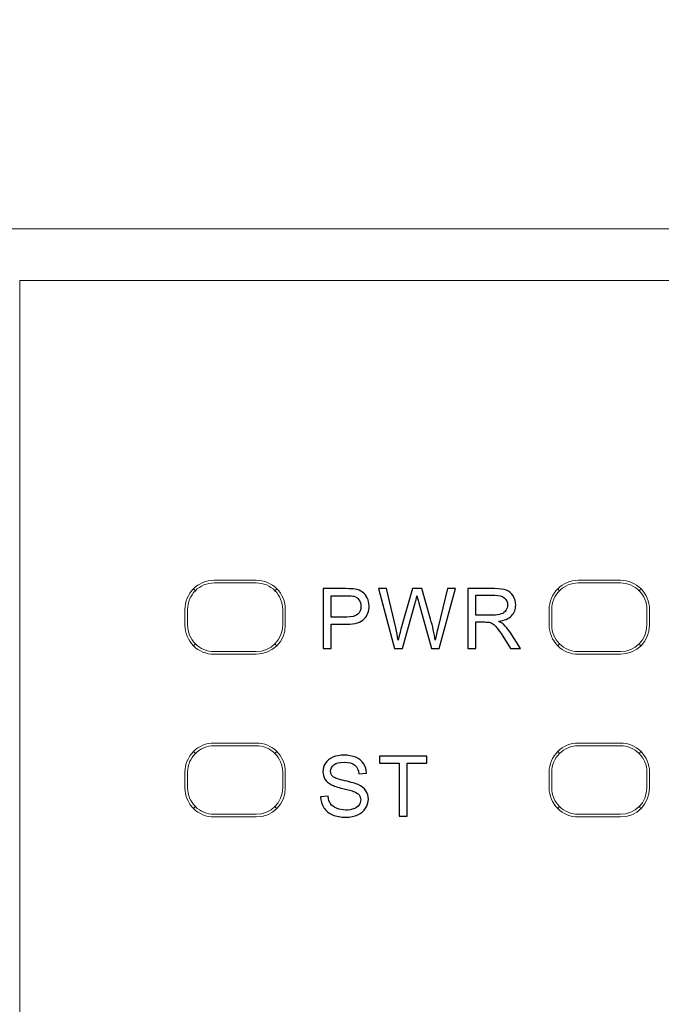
# Model space of a CAD drawing. Header units: millimetres. Extents: x -1114 to 1396, y -630 to 631.
# Tile 43 of 256: x -929 to -917, y -143 to -124. Entities that reach past the tile are written whole.
import ezdxf

# ---------------------------------------------------------------- set-up
doc = ezdxf.new("R2010")
doc.units = ezdxf.units.MM
doc.header["$MEASUREMENT"] = 0

msp = doc.modelspace()

# ---------------------------------------------------------------- linework, layer by layer
at = {"lineweight": 18}
for points, knots in [([(1038.9843, -629.7647), (1038.9843, -629.7647), (-1111.4882, -629.7647), (-1111.4882, -629.7647), (-1111.4882, -629.7647), (-1111.4882, -629.7647), (-1111.4882, 630.7883), (-1111.4882, 630.7883), (-1111.4882, 630.7883), (-1111.4882, 630.7883), (1038.9843, 630.7883), (1038.9843, 630.7883)], [0, 0, 0, 0, 0.3333333, 0.3333333, 0.3333333, 0.3333333, 0.6666667, 0.6666667, 0.6666667, 0.6666667, 1, 1, 1, 1]), ([(-931.2053, -128.106), (-931.1984, -128.106), (-931.1913, -128.106), (-931.184, -128.106), (-931.184, -128.106), (-931.1442, -128.106), (-931.0976, -128.106), (-931.0444, -128.106), (-931.0444, -128.106), (-930.9912, -128.106), (-930.9315, -128.106), (-930.8649, -128.106), (-930.8649, -128.106), (-930.8317, -128.106), (-930.7966, -128.106), (-930.7602, -128.106), (-930.7602, -128.106), (-930.7238, -128.106), (-930.686, -128.106), (-930.6468, -128.106), (-930.6468, -128.106), (-930.4901, -128.106), (-930.3115, -128.106), (-930.1106, -128.106), (-930.1106, -128.106), (-930.0604, -128.106), (-930.0089, -128.106), (-929.9559, -128.106), (-929.9559, -128.106), (-929.9029, -128.106), (-929.8489, -128.106), (-929.794, -128.106), (-929.794, -128.106), (-929.6842, -128.106), (-929.5708, -128.106), (-929.4537, -128.106), (-929.4537, -128.106), (-929.3367, -128.106), (-929.216, -128.106), (-929.0917, -128.106), (-929.0917, -128.106), (-929.0295, -128.106), (-928.9664, -128.106), (-928.9023, -128.106), (-928.9023, -128.106), (-928.8383, -128.106), (-928.7731, -128.106), (-928.7077, -128.106), (-928.7077, -128.106), (-928.5769, -128.106), (-928.4446, -128.106), (-928.311, -128.106), (-928.311, -128.106), (-928.1773, -128.106), (-928.0423, -128.106), (-927.9058, -128.106), (-927.9058, -128.106), (-927.8717, -128.106), (-927.8376, -128.106), (-927.8033, -128.106), (-927.8033, -128.106), (-927.769, -128.106), (-927.7345, -128.106), (-927.7, -128.106), (-927.7, -128.106), (-927.631, -128.106), (-927.5615, -128.106), (-927.4918, -128.106), (-927.4918, -128.106), (-927.422, -128.106), (-927.3523, -128.106), (-927.2826, -128.106), (-927.2826, -128.106), (-927.2128, -128.106), (-927.1431, -128.106), (-927.0733, -128.106), (-927.0733, -128.106), (-927.0036, -128.106), (-926.9339, -128.106), (-926.8641, -128.106), (-926.8641, -128.106), (-926.7944, -128.106), (-926.7247, -128.106), (-926.6549, -128.106), (-926.6549, -128.106), (-926.5154, -128.106), (-926.376, -128.106), (-926.2365, -128.106), (-926.2365, -128.106), (-924.0049, -128.106), (-921.7732, -128.106), (-919.5416, -128.106), (-919.5416, -128.106), (-915.0783, -128.106), (-910.6151, -128.106), (-906.1518, -128.106)], [0, 0, 0, 0, 0.0416667, 0.0416667, 0.0416667, 0.0416667, 0.0833333, 0.0833333, 0.0833333, 0.0833333, 0.125, 0.125, 0.125, 0.125, 0.1666667, 0.1666667, 0.1666667, 0.1666667, 0.2083333, 0.2083333, 0.2083333, 0.2083333, 0.25, 0.25, 0.25, 0.25, 0.2916667, 0.2916667, 0.2916667, 0.2916667, 0.3333333, 0.3333333, 0.3333333, 0.3333333, 0.375, 0.375, 0.375, 0.375, 0.4166667, 0.4166667, 0.4166667, 0.4166667, 0.4583333, 0.4583333, 0.4583333, 0.4583333, 0.5, 0.5, 0.5, 0.5, 0.5416667, 0.5416667, 0.5416667, 0.5416667, 0.5833333, 0.5833333, 0.5833333, 0.5833333, 0.625, 0.625, 0.625, 0.625, 0.6666667, 0.6666667, 0.6666667, 0.6666667, 0.7083333, 0.7083333, 0.7083333, 0.7083333, 0.75, 0.75, 0.75, 0.75, 0.7916667, 0.7916667, 0.7916667, 0.7916667, 0.8333333, 0.8333333, 0.8333333, 0.8333333, 0.875, 0.875, 0.875, 0.875, 0.9166667, 0.9166667, 0.9166667, 0.9166667, 0.9583333, 0.9583333, 0.9583333, 0.9583333, 1, 1, 1, 1]), ([(-925.5759, -134.7638), (-925.7218, -134.7638), (-925.8617, -134.8218), (-925.9648, -134.9249), (-925.9648, -134.9249), (-926.068, -135.0281), (-926.126, -135.168), (-926.126, -135.3139)], [0, 0, 0, 0, 0.5, 0.5, 0.5, 0.5, 1, 1, 1, 1]), ([(-925.5759, -134.8139), (-925.7085, -134.8139), (-925.8357, -134.8665), (-925.9294, -134.9603), (-925.9294, -134.9603), (-926.0232, -135.0541), (-926.0759, -135.1813), (-926.0759, -135.3139)], [0, 0, 0, 0, 0.5, 0.5, 0.5, 0.5, 1, 1, 1, 1]), ([(-924.2258, -135.3139), (-924.2258, -135.168), (-924.2838, -135.0281), (-924.3869, -134.9249), (-924.3869, -134.9249), (-924.4901, -134.8218), (-924.63, -134.7638), (-924.7759, -134.7638)], [0, 0, 0, 0, 0.5, 0.5, 0.5, 0.5, 1, 1, 1, 1]), ([(-924.2759, -135.3139), (-924.2759, -135.1813), (-924.3286, -135.0541), (-924.4223, -134.9603), (-924.4223, -134.9603), (-924.5161, -134.8665), (-924.6433, -134.8139), (-924.7759, -134.8139)], [0, 0, 0, 0, 0.5, 0.5, 0.5, 0.5, 1, 1, 1, 1]), ([(-918.6788, -134.7638), (-918.8247, -134.7638), (-918.9646, -134.8218), (-919.0677, -134.9249), (-919.0677, -134.9249), (-919.1709, -135.0281), (-919.2288, -135.168), (-919.2288, -135.3139)], [0, 0, 0, 0, 0.5, 0.5, 0.5, 0.5, 1, 1, 1, 1]), ([(-918.6788, -134.8139), (-918.8114, -134.8139), (-918.9386, -134.8665), (-919.0323, -134.9603), (-919.0323, -134.9603), (-919.1261, -135.0541), (-919.1788, -135.1813), (-919.1788, -135.3139)], [0, 0, 0, 0, 0.5, 0.5, 0.5, 0.5, 1, 1, 1, 1]), ([(-917.3287, -135.3139), (-917.3287, -135.168), (-917.3867, -135.0281), (-917.4898, -134.9249), (-917.4898, -134.9249), (-917.593, -134.8218), (-917.7329, -134.7638), (-917.8788, -134.7638)], [0, 0, 0, 0, 0.5, 0.5, 0.5, 0.5, 1, 1, 1, 1]), ([(-917.3788, -135.3139), (-917.3788, -135.1813), (-917.4315, -135.0541), (-917.5252, -134.9603), (-917.5252, -134.9603), (-917.619, -134.8665), (-917.7462, -134.8139), (-917.8788, -134.8139)], [0, 0, 0, 0, 0.5, 0.5, 0.5, 0.5, 1, 1, 1, 1]), ([(-926.126, -135.6139), (-926.126, -135.7598), (-926.068, -135.8997), (-925.9648, -136.0028), (-925.9648, -136.0028), (-925.8617, -136.106), (-925.7218, -136.1639), (-925.5759, -136.1639)], [0, 0, 0, 0, 0.5, 0.5, 0.5, 0.5, 1, 1, 1, 1]), ([(-926.0759, -135.6139), (-926.0759, -135.7465), (-926.0232, -135.8737), (-925.9294, -135.9674), (-925.9294, -135.9674), (-925.8357, -136.0612), (-925.7085, -136.1139), (-925.5759, -136.1139)], [0, 0, 0, 0, 0.5, 0.5, 0.5, 0.5, 1, 1, 1, 1]), ([(-919.2288, -135.6139), (-919.2288, -135.7598), (-919.1709, -135.8997), (-919.0677, -136.0028), (-919.0677, -136.0028), (-918.9646, -136.106), (-918.8247, -136.1639), (-918.6788, -136.1639)], [0, 0, 0, 0, 0.5, 0.5, 0.5, 0.5, 1, 1, 1, 1]), ([(-919.1788, -135.6139), (-919.1788, -135.7465), (-919.1261, -135.8737), (-919.0323, -135.9674), (-919.0323, -135.9674), (-918.9386, -136.0612), (-918.8114, -136.1139), (-918.6788, -136.1139)], [0, 0, 0, 0, 0.5, 0.5, 0.5, 0.5, 1, 1, 1, 1]), ([(-925.5759, -137.8463), (-925.7218, -137.8463), (-925.8617, -137.9043), (-925.9648, -138.0074), (-925.9648, -138.0074), (-926.068, -138.1106), (-926.126, -138.2505), (-926.126, -138.3964)], [0, 0, 0, 0, 0.5, 0.5, 0.5, 0.5, 1, 1, 1, 1]), ([(-925.5759, -137.8964), (-925.7085, -137.8964), (-925.8357, -137.949), (-925.9294, -138.0428), (-925.9294, -138.0428), (-926.0232, -138.1366), (-926.0759, -138.2638), (-926.0759, -138.3964)], [0, 0, 0, 0, 0.5, 0.5, 0.5, 0.5, 1, 1, 1, 1]), ([(-924.2258, -138.3964), (-924.2258, -138.2505), (-924.2838, -138.1106), (-924.3869, -138.0074), (-924.3869, -138.0074), (-924.4901, -137.9043), (-924.63, -137.8463), (-924.7759, -137.8463)], [0, 0, 0, 0, 0.5, 0.5, 0.5, 0.5, 1, 1, 1, 1]), ([(-924.2759, -138.3964), (-924.2759, -138.2638), (-924.3286, -138.1366), (-924.4223, -138.0428), (-924.4223, -138.0428), (-924.5161, -137.949), (-924.6433, -137.8964), (-924.7759, -137.8964)], [0, 0, 0, 0, 0.5, 0.5, 0.5, 0.5, 1, 1, 1, 1]), ([(-918.6788, -137.8463), (-918.8247, -137.8463), (-918.9646, -137.9043), (-919.0677, -138.0074), (-919.0677, -138.0074), (-919.1709, -138.1106), (-919.2288, -138.2505), (-919.2288, -138.3964)], [0, 0, 0, 0, 0.5, 0.5, 0.5, 0.5, 1, 1, 1, 1]), ([(-918.6788, -137.8964), (-918.8114, -137.8964), (-918.9386, -137.949), (-919.0323, -138.0428), (-919.0323, -138.0428), (-919.1261, -138.1366), (-919.1788, -138.2638), (-919.1788, -138.3964)], [0, 0, 0, 0, 0.5, 0.5, 0.5, 0.5, 1, 1, 1, 1]), ([(-917.3287, -138.3964), (-917.3287, -138.2505), (-917.3867, -138.1106), (-917.4898, -138.0074), (-917.4898, -138.0074), (-917.593, -137.9043), (-917.7329, -137.8463), (-917.8788, -137.8463)], [0, 0, 0, 0, 0.5, 0.5, 0.5, 0.5, 1, 1, 1, 1]), ([(-917.3788, -138.3964), (-917.3788, -138.2638), (-917.4315, -138.1366), (-917.5252, -138.0428), (-917.5252, -138.0428), (-917.619, -137.949), (-917.7462, -137.8964), (-917.8788, -137.8964)], [0, 0, 0, 0, 0.5, 0.5, 0.5, 0.5, 1, 1, 1, 1]), ([(-926.126, -138.6964), (-926.126, -138.8423), (-926.068, -138.9822), (-925.9648, -139.0853), (-925.9648, -139.0853), (-925.8617, -139.1885), (-925.7218, -139.2464), (-925.5759, -139.2464)], [0, 0, 0, 0, 0.5, 0.5, 0.5, 0.5, 1, 1, 1, 1]), ([(-926.0759, -138.6964), (-926.0759, -138.829), (-926.0232, -138.9562), (-925.9294, -139.0499), (-925.9294, -139.0499), (-925.8357, -139.1437), (-925.7085, -139.1964), (-925.5759, -139.1964)], [0, 0, 0, 0, 0.5, 0.5, 0.5, 0.5, 1, 1, 1, 1]), ([(-919.2288, -138.6964), (-919.2288, -138.8423), (-919.1709, -138.9822), (-919.0677, -139.0853), (-919.0677, -139.0853), (-918.9646, -139.1885), (-918.8247, -139.2464), (-918.6788, -139.2464)], [0, 0, 0, 0, 0.5, 0.5, 0.5, 0.5, 1, 1, 1, 1]), ([(-919.1788, -138.6964), (-919.1788, -138.829), (-919.1261, -138.9562), (-919.0323, -139.0499), (-919.0323, -139.0499), (-918.9386, -139.1437), (-918.8114, -139.1964), (-918.6788, -139.1964)], [0, 0, 0, 0, 0.5, 0.5, 0.5, 0.5, 1, 1, 1, 1])]:
    msp.add_open_spline(points, degree=3, knots=knots, dxfattribs=at)
for points in [[(-929.2546, -129.0844), (-929.2546, -129.0844), (-873.0491, -129.0844), (-873.0491, -129.0844)], [(-873.0491, -129.0844), (-873.0491, -129.0844), (-929.2546, -129.0844), (-929.2546, -129.0844)], [(-929.2546, -131.0844), (-929.2546, -131.0844), (-929.2546, -129.0844), (-929.2546, -129.0844)], [(-929.2546, -181.0844), (-929.2546, -181.0844), (-929.2546, -131.0844), (-929.2546, -131.0844)], [(-925.5759, -134.7638), (-925.5759, -134.7638), (-924.7759, -134.7638), (-924.7759, -134.7638)], [(-924.7759, -134.8139), (-924.7759, -134.8139), (-925.5759, -134.8139), (-925.5759, -134.8139)], [(-918.6788, -134.7638), (-918.6788, -134.7638), (-917.8788, -134.7638), (-917.8788, -134.7638)], [(-918.6788, -134.8139), (-918.6788, -134.8139), (-917.8788, -134.8139), (-917.8788, -134.8139)], [(-925.9641, -134.9256), (-925.9641, -134.9256), (-925.9294, -134.9603), (-925.9294, -134.9603)], [(-924.4223, -134.9603), (-924.4223, -134.9603), (-924.3876, -134.9256), (-924.3876, -134.9256)], [(-919.067, -134.9256), (-919.067, -134.9256), (-919.0323, -134.9603), (-919.0323, -134.9603)], [(-917.5252, -134.9603), (-917.5252, -134.9603), (-917.4905, -134.9256), (-917.4905, -134.9256)], [(-926.126, -135.3139), (-926.126, -135.3139), (-926.126, -135.6139), (-926.126, -135.6139)], [(-926.0759, -135.3139), (-926.0759, -135.3139), (-926.0759, -135.6139), (-926.0759, -135.6139)], [(-924.2759, -135.6139), (-924.2759, -135.6139), (-924.2759, -135.3139), (-924.2759, -135.3139)], [(-924.2258, -135.3139), (-924.2258, -135.3139), (-924.2258, -135.6139), (-924.2258, -135.6139)], [(-919.2288, -135.3139), (-919.2288, -135.3139), (-919.2288, -135.6139), (-919.2288, -135.6139)], [(-919.1788, -135.6139), (-919.1788, -135.6139), (-919.1788, -135.3139), (-919.1788, -135.3139)], [(-917.3788, -135.3139), (-917.3788, -135.3139), (-917.3788, -135.6139), (-917.3788, -135.6139)], [(-917.3287, -135.3139), (-917.3287, -135.3139), (-917.3287, -135.6139), (-917.3287, -135.6139)], [(-924.7759, -136.1139), (-924.4997, -136.1139), (-924.2759, -135.89), (-924.2759, -135.6139)], [(-924.7759, -136.1639), (-924.4721, -136.1639), (-924.2258, -135.9177), (-924.2258, -135.6139)], [(-917.8788, -136.1139), (-917.6026, -136.1139), (-917.3788, -135.89), (-917.3788, -135.6139)], [(-917.8788, -136.1639), (-917.575, -136.1639), (-917.3287, -135.9177), (-917.3287, -135.6139)], [(-925.9641, -136.0021), (-925.9641, -136.0021), (-925.9294, -135.9674), (-925.9294, -135.9674)], [(-924.4223, -135.9674), (-924.4223, -135.9674), (-924.3876, -136.0021), (-924.3876, -136.0021)], [(-919.0323, -135.9674), (-919.0323, -135.9674), (-919.067, -136.0021), (-919.067, -136.0021)], [(-917.4905, -136.0021), (-917.4905, -136.0021), (-917.5252, -135.9674), (-917.5252, -135.9674)], [(-925.5759, -136.1139), (-925.5759, -136.1139), (-924.7759, -136.1139), (-924.7759, -136.1139)], [(-917.8788, -136.1139), (-917.8788, -136.1139), (-918.6788, -136.1139), (-918.6788, -136.1139)], [(-925.5759, -136.1639), (-925.5759, -136.1639), (-924.7759, -136.1639), (-924.7759, -136.1639)], [(-918.6788, -136.1639), (-918.6788, -136.1639), (-917.8788, -136.1639), (-917.8788, -136.1639)], [(-925.9294, -138.0428), (-925.9294, -138.0428), (-925.9641, -138.0081), (-925.9641, -138.0081)], [(-925.5759, -137.8463), (-925.5759, -137.8463), (-924.7759, -137.8463), (-924.7759, -137.8463)], [(-925.5759, -137.8964), (-925.5759, -137.8964), (-924.7759, -137.8964), (-924.7759, -137.8964)], [(-924.4223, -138.0428), (-924.4223, -138.0428), (-924.3876, -138.0081), (-924.3876, -138.0081)], [(-919.0323, -138.0428), (-919.0323, -138.0428), (-919.067, -138.0081), (-919.067, -138.0081)], [(-918.6788, -137.8463), (-918.6788, -137.8463), (-917.8788, -137.8463), (-917.8788, -137.8463)], [(-918.6788, -137.8964), (-918.6788, -137.8964), (-917.8788, -137.8964), (-917.8788, -137.8964)], [(-917.4905, -138.0081), (-917.4905, -138.0081), (-917.5252, -138.0428), (-917.5252, -138.0428)], [(-926.126, -138.3964), (-926.126, -138.3964), (-926.126, -138.6964), (-926.126, -138.6964)], [(-926.0759, -138.6964), (-926.0759, -138.6964), (-926.0759, -138.3964), (-926.0759, -138.3964)], [(-924.2759, -138.3964), (-924.2759, -138.3964), (-924.2759, -138.6964), (-924.2759, -138.6964)], [(-924.2258, -138.3964), (-924.2258, -138.3964), (-924.2258, -138.6964), (-924.2258, -138.6964)], [(-919.2288, -138.3964), (-919.2288, -138.3964), (-919.2288, -138.6964), (-919.2288, -138.6964)], [(-919.1788, -138.6964), (-919.1788, -138.6964), (-919.1788, -138.3964), (-919.1788, -138.3964)], [(-917.3788, -138.3964), (-917.3788, -138.3964), (-917.3788, -138.6964), (-917.3788, -138.6964)], [(-917.3287, -138.3964), (-917.3287, -138.3964), (-917.3287, -138.6964), (-917.3287, -138.6964)], [(-924.7759, -139.1964), (-924.4997, -139.1964), (-924.2759, -138.9725), (-924.2759, -138.6964)], [(-924.7759, -139.2464), (-924.4721, -139.2464), (-924.2258, -139.0002), (-924.2258, -138.6964)], [(-917.8788, -139.1964), (-917.6026, -139.1964), (-917.3788, -138.9725), (-917.3788, -138.6964)], [(-917.8788, -139.2464), (-917.575, -139.2464), (-917.3287, -139.0002), (-917.3287, -138.6964)], [(-925.9641, -139.0846), (-925.9641, -139.0846), (-925.9294, -139.0499), (-925.9294, -139.0499)], [(-924.4223, -139.0499), (-924.4223, -139.0499), (-924.3876, -139.0846), (-924.3876, -139.0846)], [(-919.0323, -139.0499), (-919.0323, -139.0499), (-919.067, -139.0846), (-919.067, -139.0846)], [(-917.5252, -139.0499), (-917.5252, -139.0499), (-917.4905, -139.0846), (-917.4905, -139.0846)], [(-924.7759, -139.1964), (-924.7759, -139.1964), (-925.5759, -139.1964), (-925.5759, -139.1964)], [(-925.5759, -139.2464), (-925.5759, -139.2464), (-924.7759, -139.2464), (-924.7759, -139.2464)], [(-917.8788, -139.1964), (-917.8788, -139.1964), (-918.6788, -139.1964), (-918.6788, -139.1964)], [(-918.6788, -139.2464), (-918.6788, -139.2464), (-917.8788, -139.2464), (-917.8788, -139.2464)]]:
    msp.add_open_spline(points, degree=3, dxfattribs=at)
at = {"color": 250}
for points, knots in [([(-923.5067, -136.0575), (-923.5067, -136.0575), (-923.5067, -134.9211), (-923.5067, -134.9211), (-923.5067, -134.9211), (-923.5067, -134.9211), (-923.0781, -134.9211), (-923.0781, -134.9211), (-923.0781, -134.9211), (-923.0027, -134.9211), (-922.945, -134.9248), (-922.9053, -134.932), (-922.9053, -134.932), (-922.8495, -134.9412), (-922.8026, -134.9589), (-922.7648, -134.9851), (-922.7648, -134.9851), (-922.7272, -135.0111), (-922.6968, -135.0478), (-922.6738, -135.0947), (-922.6738, -135.0947), (-922.6508, -135.1418), (-922.6394, -135.1934), (-922.6394, -135.2497), (-922.6394, -135.2497), (-922.6394, -135.3463), (-922.6701, -135.4283), (-922.7315, -135.4953), (-922.7315, -135.4953), (-922.7931, -135.5619), (-922.9042, -135.5955), (-923.0648, -135.5955), (-923.0648, -135.5955), (-923.0648, -135.5955), (-923.3564, -135.5955), (-923.3564, -135.5955), (-923.3564, -135.5955), (-923.3564, -135.5955), (-923.3564, -136.0575), (-923.3564, -136.0575), (-923.3564, -136.0575), (-923.3564, -136.0575), (-923.5067, -136.0575), (-923.5067, -136.0575)], [0, 0, 0, 0, 0.0909091, 0.0909091, 0.0909091, 0.0909091, 0.1818182, 0.1818182, 0.1818182, 0.1818182, 0.2727273, 0.2727273, 0.2727273, 0.2727273, 0.3636364, 0.3636364, 0.3636364, 0.3636364, 0.4545455, 0.4545455, 0.4545455, 0.4545455, 0.5454545, 0.5454545, 0.5454545, 0.5454545, 0.6363636, 0.6363636, 0.6363636, 0.6363636, 0.7272727, 0.7272727, 0.7272727, 0.7272727, 0.8181818, 0.8181818, 0.8181818, 0.8181818, 0.9090909, 0.9090909, 0.9090909, 0.9090909, 1, 1, 1, 1]), ([(-922.1612, -136.0575), (-922.1612, -136.0575), (-922.4628, -134.9211), (-922.4628, -134.9211), (-922.4628, -134.9211), (-922.4628, -134.9211), (-922.3085, -134.9211), (-922.3085, -134.9211), (-922.3085, -134.9211), (-922.3085, -134.9211), (-922.1355, -135.6659), (-922.1355, -135.6659), (-922.1355, -135.6659), (-922.117, -135.744), (-922.1011, -135.8215), (-922.0876, -135.8985), (-922.0876, -135.8985), (-922.0585, -135.777), (-922.0416, -135.7072), (-922.0363, -135.6884), (-922.0363, -135.6884), (-922.0363, -135.6884), (-921.8201, -134.9211), (-921.8201, -134.9211), (-921.8201, -134.9211), (-921.8201, -134.9211), (-921.6386, -134.9211), (-921.6386, -134.9211), (-921.6386, -134.9211), (-921.6386, -134.9211), (-921.4759, -135.4963), (-921.4759, -135.4963), (-921.4759, -135.4963), (-921.4351, -135.6389), (-921.4058, -135.7731), (-921.3875, -135.8985), (-921.3875, -135.8985), (-921.3732, -135.8268), (-921.3542, -135.7442), (-921.3309, -135.6514), (-921.3309, -135.6514), (-921.3309, -135.6514), (-921.1528, -134.9211), (-921.1528, -134.9211), (-921.1528, -134.9211), (-921.1528, -134.9211), (-921.0015, -134.9211), (-921.0015, -134.9211), (-921.0015, -134.9211), (-921.0015, -134.9211), (-921.3132, -136.0575), (-921.3132, -136.0575), (-921.3132, -136.0575), (-921.3132, -136.0575), (-921.4582, -136.0575), (-921.4582, -136.0575), (-921.4582, -136.0575), (-921.4582, -136.0575), (-921.6976, -135.1918), (-921.6976, -135.1918), (-921.6976, -135.1918), (-921.7177, -135.1193), (-921.7296, -135.0748), (-921.7333, -135.0584), (-921.7333, -135.0584), (-921.7452, -135.1106), (-921.7563, -135.155), (-921.7667, -135.1918), (-921.7667, -135.1918), (-921.7667, -135.1918), (-922.0077, -136.0575), (-922.0077, -136.0575), (-922.0077, -136.0575), (-922.0077, -136.0575), (-922.1612, -136.0575), (-922.1612, -136.0575)], [0, 0, 0, 0, 0.0526316, 0.0526316, 0.0526316, 0.0526316, 0.1052632, 0.1052632, 0.1052632, 0.1052632, 0.1578947, 0.1578947, 0.1578947, 0.1578947, 0.2105263, 0.2105263, 0.2105263, 0.2105263, 0.2631579, 0.2631579, 0.2631579, 0.2631579, 0.3157895, 0.3157895, 0.3157895, 0.3157895, 0.3684211, 0.3684211, 0.3684211, 0.3684211, 0.4210526, 0.4210526, 0.4210526, 0.4210526, 0.4736842, 0.4736842, 0.4736842, 0.4736842, 0.5263158, 0.5263158, 0.5263158, 0.5263158, 0.5789474, 0.5789474, 0.5789474, 0.5789474, 0.6315789, 0.6315789, 0.6315789, 0.6315789, 0.6842105, 0.6842105, 0.6842105, 0.6842105, 0.7368421, 0.7368421, 0.7368421, 0.7368421, 0.7894737, 0.7894737, 0.7894737, 0.7894737, 0.8421053, 0.8421053, 0.8421053, 0.8421053, 0.8947368, 0.8947368, 0.8947368, 0.8947368, 0.9473684, 0.9473684, 0.9473684, 0.9473684, 1, 1, 1, 1]), ([(-920.7707, -136.0575), (-920.7707, -136.0575), (-920.7707, -134.9211), (-920.7707, -134.9211), (-920.7707, -134.9211), (-920.7707, -134.9211), (-920.2669, -134.9211), (-920.2669, -134.9211), (-920.2669, -134.9211), (-920.1656, -134.9211), (-920.0886, -134.9314), (-920.036, -134.9518), (-920.036, -134.9518), (-919.9833, -134.9722), (-919.9412, -135.0082), (-919.9095, -135.0598), (-919.9095, -135.0598), (-919.878, -135.1116), (-919.8624, -135.1688), (-919.8624, -135.2312), (-919.8624, -135.2312), (-919.8624, -135.3119), (-919.8883, -135.3796), (-919.9407, -135.4349), (-919.9407, -135.4349), (-919.9928, -135.4902), (-920.0735, -135.5254), (-920.1825, -135.5405), (-920.1825, -135.5405), (-920.1426, -135.5596), (-920.1124, -135.5783), (-920.0918, -135.5971), (-920.0918, -135.5971), (-920.0479, -135.6373), (-920.0063, -135.6879), (-919.9669, -135.7482), (-919.9669, -135.7482), (-919.9669, -135.7482), (-919.7693, -136.0575), (-919.7693, -136.0575), (-919.7693, -136.0575), (-919.7693, -136.0575), (-919.9584, -136.0575), (-919.9584, -136.0575), (-919.9584, -136.0575), (-919.9584, -136.0575), (-920.1087, -135.821), (-920.1087, -135.821), (-920.1087, -135.821), (-920.1526, -135.753), (-920.1889, -135.7006), (-920.2175, -135.6646), (-920.2175, -135.6646), (-920.2458, -135.6283), (-920.2712, -135.6029), (-920.2937, -135.5887), (-920.2937, -135.5887), (-920.3162, -135.5741), (-920.3389, -135.5641), (-920.3622, -135.5582), (-920.3622, -135.5582), (-920.3794, -135.5548), (-920.4072, -135.5529), (-920.4461, -135.5529), (-920.4461, -135.5529), (-920.4461, -135.5529), (-920.6204, -135.5529), (-920.6204, -135.5529), (-920.6204, -135.5529), (-920.6204, -135.5529), (-920.6204, -136.0575), (-920.6204, -136.0575), (-920.6204, -136.0575), (-920.6204, -136.0575), (-920.7707, -136.0575), (-920.7707, -136.0575)], [0, 0, 0, 0, 0.0526316, 0.0526316, 0.0526316, 0.0526316, 0.1052632, 0.1052632, 0.1052632, 0.1052632, 0.1578947, 0.1578947, 0.1578947, 0.1578947, 0.2105263, 0.2105263, 0.2105263, 0.2105263, 0.2631579, 0.2631579, 0.2631579, 0.2631579, 0.3157895, 0.3157895, 0.3157895, 0.3157895, 0.3684211, 0.3684211, 0.3684211, 0.3684211, 0.4210526, 0.4210526, 0.4210526, 0.4210526, 0.4736842, 0.4736842, 0.4736842, 0.4736842, 0.5263158, 0.5263158, 0.5263158, 0.5263158, 0.5789474, 0.5789474, 0.5789474, 0.5789474, 0.6315789, 0.6315789, 0.6315789, 0.6315789, 0.6842105, 0.6842105, 0.6842105, 0.6842105, 0.7368421, 0.7368421, 0.7368421, 0.7368421, 0.7894737, 0.7894737, 0.7894737, 0.7894737, 0.8421053, 0.8421053, 0.8421053, 0.8421053, 0.8947368, 0.8947368, 0.8947368, 0.8947368, 0.9473684, 0.9473684, 0.9473684, 0.9473684, 1, 1, 1, 1]), ([(-923.3564, -135.4614), (-923.3564, -135.4614), (-923.0625, -135.4614), (-923.0625, -135.4614), (-923.0625, -135.4614), (-922.9654, -135.4614), (-922.8963, -135.4434), (-922.8556, -135.4072), (-922.8556, -135.4072), (-922.8148, -135.3709), (-922.7944, -135.3201), (-922.7944, -135.2545), (-922.7944, -135.2545), (-922.7944, -135.2069), (-922.8063, -135.1661), (-922.8304, -135.1323), (-922.8304, -135.1323), (-922.8545, -135.0984), (-922.886, -135.0762), (-922.9254, -135.0653), (-922.9254, -135.0653), (-922.9508, -135.0587), (-922.9974, -135.0553), (-923.0656, -135.0553), (-923.0656, -135.0553), (-923.0656, -135.0553), (-923.3564, -135.0553), (-923.3564, -135.0553), (-923.3564, -135.0553), (-923.3564, -135.0553), (-923.3564, -135.4614), (-923.3564, -135.4614)], [0, 0, 0, 0, 0.125, 0.125, 0.125, 0.125, 0.25, 0.25, 0.25, 0.25, 0.375, 0.375, 0.375, 0.375, 0.5, 0.5, 0.5, 0.5, 0.625, 0.625, 0.625, 0.625, 0.75, 0.75, 0.75, 0.75, 0.875, 0.875, 0.875, 0.875, 1, 1, 1, 1]), ([(-920.6204, -135.4228), (-920.6204, -135.4228), (-920.2971, -135.4228), (-920.2971, -135.4228), (-920.2971, -135.4228), (-920.2286, -135.4228), (-920.1746, -135.4156), (-920.136, -135.4013), (-920.136, -135.4013), (-920.0971, -135.387), (-920.0677, -135.3643), (-920.0476, -135.3331), (-920.0476, -135.3331), (-920.0275, -135.3018), (-920.0174, -135.268), (-920.0174, -135.2312), (-920.0174, -135.2312), (-920.0174, -135.1775), (-920.0368, -135.1333), (-920.0759, -135.0986), (-920.0759, -135.0986), (-920.1148, -135.064), (-920.1765, -135.0468), (-920.2609, -135.0468), (-920.2609, -135.0468), (-920.2609, -135.0468), (-920.6204, -135.0468), (-920.6204, -135.0468), (-920.6204, -135.0468), (-920.6204, -135.0468), (-920.6204, -135.4228), (-920.6204, -135.4228)], [0, 0, 0, 0, 0.125, 0.125, 0.125, 0.125, 0.25, 0.25, 0.25, 0.25, 0.375, 0.375, 0.375, 0.375, 0.5, 0.5, 0.5, 0.5, 0.625, 0.625, 0.625, 0.625, 0.75, 0.75, 0.75, 0.75, 0.875, 0.875, 0.875, 0.875, 1, 1, 1, 1]), ([(-923.5578, -138.8665), (-923.5578, -138.8665), (-923.4159, -138.854), (-923.4159, -138.854), (-923.4159, -138.854), (-923.4093, -138.9109), (-923.3937, -138.9575), (-923.3691, -138.994), (-923.3691, -138.994), (-923.3445, -139.0305), (-923.3064, -139.0599), (-923.2548, -139.0824), (-923.2548, -139.0824), (-923.2032, -139.1049), (-923.145, -139.116), (-923.0805, -139.116), (-923.0805, -139.116), (-923.023, -139.116), (-922.9725, -139.1075), (-922.9286, -139.0906), (-922.9286, -139.0906), (-922.8847, -139.0734), (-922.8519, -139.0501), (-922.8304, -139.0205), (-922.8304, -139.0205), (-922.809, -138.9906), (-922.7981, -138.9583), (-922.7981, -138.9231), (-922.7981, -138.9231), (-922.7981, -138.8874), (-922.8085, -138.8564), (-922.8294, -138.8297), (-922.8294, -138.8297), (-922.85, -138.803), (-922.8841, -138.7807), (-922.9315, -138.7628), (-922.9315, -138.7628), (-922.9622, -138.7509), (-923.0294, -138.7323), (-923.1339, -138.7072), (-923.1339, -138.7072), (-923.2381, -138.6821), (-923.3114, -138.6585), (-923.3532, -138.6363), (-923.3532, -138.6363), (-923.4075, -138.608), (-923.448, -138.5725), (-923.4747, -138.5305), (-923.4747, -138.5305), (-923.5011, -138.4884), (-923.5144, -138.4413), (-923.5144, -138.3889), (-923.5144, -138.3889), (-923.5144, -138.3318), (-923.4982, -138.278), (-923.4657, -138.2283), (-923.4657, -138.2283), (-923.4331, -138.1783), (-923.3855, -138.1405), (-923.3231, -138.1145), (-923.3231, -138.1145), (-923.2604, -138.0889), (-923.191, -138.0759), (-923.1146, -138.0759), (-923.1146, -138.0759), (-923.0302, -138.0759), (-922.9561, -138.0894), (-922.8915, -138.1166), (-922.8915, -138.1166), (-922.8272, -138.1436), (-922.7778, -138.1836), (-922.7431, -138.2362), (-922.7431, -138.2362), (-922.7087, -138.2889), (-922.6899, -138.3487), (-922.6873, -138.4154), (-922.6873, -138.4154), (-922.6873, -138.4154), (-922.8315, -138.4262), (-922.8315, -138.4262), (-922.8315, -138.4262), (-922.8394, -138.3545), (-922.8656, -138.3), (-922.9103, -138.2635), (-922.9103, -138.2635), (-922.955, -138.2267), (-923.0209, -138.2085), (-923.1082, -138.2085), (-923.1082, -138.2085), (-923.1993, -138.2085), (-923.2654, -138.2251), (-923.3072, -138.2585), (-923.3072, -138.2585), (-923.3487, -138.2918), (-923.3696, -138.332), (-923.3696, -138.3788), (-923.3696, -138.3788), (-923.3696, -138.4199), (-923.3548, -138.4535), (-923.3255, -138.4797), (-923.3255, -138.4797), (-923.2964, -138.5061), (-923.2209, -138.5331), (-923.0987, -138.5606), (-923.0987, -138.5606), (-922.9765, -138.5884), (-922.8926, -138.6125), (-922.8471, -138.6331), (-922.8471, -138.6331), (-922.7809, -138.6638), (-922.732, -138.7024), (-922.7005, -138.749), (-922.7005, -138.749), (-922.669, -138.7958), (-922.6534, -138.8498), (-922.6534, -138.9107), (-922.6534, -138.9107), (-922.6534, -138.9712), (-922.6706, -139.0281), (-922.7053, -139.0816), (-922.7053, -139.0816), (-922.7399, -139.135), (-922.7897, -139.1766), (-922.8545, -139.2065), (-922.8545, -139.2065), (-922.9193, -139.2361), (-922.9923, -139.2509), (-923.0733, -139.2509), (-923.0733, -139.2509), (-923.1762, -139.2509), (-923.2625, -139.2361), (-923.3318, -139.2059), (-923.3318, -139.2059), (-923.4014, -139.176), (-923.4559, -139.1311), (-923.4956, -139.0707), (-923.4956, -139.0707), (-923.535, -139.0107), (-923.5559, -138.9424), (-923.5578, -138.8665)], [0, 0, 0, 0, 0.0285714, 0.0285714, 0.0285714, 0.0285714, 0.0571429, 0.0571429, 0.0571429, 0.0571429, 0.0857143, 0.0857143, 0.0857143, 0.0857143, 0.1142857, 0.1142857, 0.1142857, 0.1142857, 0.1428571, 0.1428571, 0.1428571, 0.1428571, 0.1714286, 0.1714286, 0.1714286, 0.1714286, 0.2, 0.2, 0.2, 0.2, 0.2285714, 0.2285714, 0.2285714, 0.2285714, 0.2571429, 0.2571429, 0.2571429, 0.2571429, 0.2857143, 0.2857143, 0.2857143, 0.2857143, 0.3142857, 0.3142857, 0.3142857, 0.3142857, 0.3428571, 0.3428571, 0.3428571, 0.3428571, 0.3714286, 0.3714286, 0.3714286, 0.3714286, 0.4, 0.4, 0.4, 0.4, 0.4285714, 0.4285714, 0.4285714, 0.4285714, 0.4571429, 0.4571429, 0.4571429, 0.4571429, 0.4857143, 0.4857143, 0.4857143, 0.4857143, 0.5142857, 0.5142857, 0.5142857, 0.5142857, 0.5428571, 0.5428571, 0.5428571, 0.5428571, 0.5714286, 0.5714286, 0.5714286, 0.5714286, 0.6, 0.6, 0.6, 0.6, 0.6285714, 0.6285714, 0.6285714, 0.6285714, 0.6571429, 0.6571429, 0.6571429, 0.6571429, 0.6857143, 0.6857143, 0.6857143, 0.6857143, 0.7142857, 0.7142857, 0.7142857, 0.7142857, 0.7428571, 0.7428571, 0.7428571, 0.7428571, 0.7714286, 0.7714286, 0.7714286, 0.7714286, 0.8, 0.8, 0.8, 0.8, 0.8285714, 0.8285714, 0.8285714, 0.8285714, 0.8571429, 0.8571429, 0.8571429, 0.8571429, 0.8857143, 0.8857143, 0.8857143, 0.8857143, 0.9142857, 0.9142857, 0.9142857, 0.9142857, 0.9428571, 0.9428571, 0.9428571, 0.9428571, 0.9714286, 0.9714286, 0.9714286, 0.9714286, 1, 1, 1, 1]), ([(-922.0704, -139.2316), (-922.0704, -139.2316), (-922.0704, -138.2294), (-922.0704, -138.2294), (-922.0704, -138.2294), (-922.0704, -138.2294), (-922.4448, -138.2294), (-922.4448, -138.2294), (-922.4448, -138.2294), (-922.4448, -138.2294), (-922.4448, -138.0952), (-922.4448, -138.0952), (-922.4448, -138.0952), (-922.4448, -138.0952), (-921.5442, -138.0952), (-921.5442, -138.0952), (-921.5442, -138.0952), (-921.5442, -138.0952), (-921.5442, -138.2294), (-921.5442, -138.2294), (-921.5442, -138.2294), (-921.5442, -138.2294), (-921.9201, -138.2294), (-921.9201, -138.2294), (-921.9201, -138.2294), (-921.9201, -138.2294), (-921.9201, -139.2316), (-921.9201, -139.2316), (-921.9201, -139.2316), (-921.9201, -139.2316), (-922.0704, -139.2316), (-922.0704, -139.2316)], [0, 0, 0, 0, 0.125, 0.125, 0.125, 0.125, 0.25, 0.25, 0.25, 0.25, 0.375, 0.375, 0.375, 0.375, 0.5, 0.5, 0.5, 0.5, 0.625, 0.625, 0.625, 0.625, 0.75, 0.75, 0.75, 0.75, 0.875, 0.875, 0.875, 0.875, 1, 1, 1, 1])]:
    msp.add_open_spline(points, degree=3, knots=knots, dxfattribs=at)

doc.saveas('drawing.dxf')
